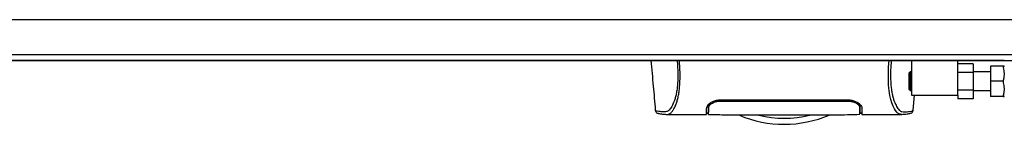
# Model space of a CAD drawing. Header units: millimetres. Extents: x 0 to 420, y 0 to 297.
# Tile 7 of 64: x 163.96 to 198.3, y 82.36 to 86. Entities that reach past the tile are written whole.
import ezdxf

# ---------------------------------------------------------------- set-up
doc = ezdxf.new("R2010")
doc.units = ezdxf.units.MM

msp = doc.modelspace()

# ---------------------------------------------------------------- linework, layer by layer
at = {"color": 7, "linetype": 'Continuous', "lineweight": 25}
for p, q in [((218.90963, 85.99515), (57.27535, 85.99515)), ((58.64924, 84.7829), (216.8892, 84.7829)), ((198.30126, 84.58085), (72.38815, 84.58085)), ((195.06857, 84.58085), (195.06857, 83.3686)), ((196.68491, 83.3686), (196.68491, 84.58085)), ((195.02008, 84.17677), (194.98775, 84.14444)), ((194.98775, 83.56256), (194.98775, 84.14444)), ((195.06857, 84.17677), (195.02008, 84.17677)), ((195.02008, 84.17677), (195.02008, 83.53023)), ((197.21023, 84.46008), (196.68491, 84.46008)), ((197.21023, 84.15679), (196.68491, 84.15679)), ((197.21023, 84.46008), (197.21023, 84.15679)), ((197.81635, 84.17677), (197.21023, 84.17677)), ((197.21023, 84.15679), (197.21023, 83.55021)), ((197.81635, 84.37881), (197.81635, 83.8535)), ((198.25616, 84.37881), (197.81635, 84.37881)), ((198.30126, 84.35861), (198.29228, 84.37881)), ((198.25616, 83.8535), (197.81635, 83.8535)), ((197.81635, 83.8535), (197.81635, 83.32819)), ((194.98775, 83.56256), (195.02008, 83.53023)), ((195.02008, 83.53023), (195.06857, 83.53023)), ((197.21023, 83.55021), (196.68491, 83.55021)), ((197.21023, 83.55021), (197.21023, 83.24692)), ((197.21023, 83.53023), (197.81635, 83.53023)), ((188.40116, 83.20884), (192.8461, 83.20884)), ((188.40116, 83.16671), (188.40117, 83.20846)), ((192.8461, 83.16667), (192.84609, 83.20851)), ((195.06857, 83.3686), (196.68491, 83.3686)), ((195.11882, 82.84302), (195.16477, 83.3686)), ((196.68491, 83.3686), (196.68491, 83.24692)), ((197.21023, 83.24692), (196.68491, 83.24692)), ((198.25616, 83.32819), (197.81635, 83.32819)), ((198.29228, 83.32819), (198.30126, 83.34839)), ((186.1382, 82.84348), (186.13791, 82.84385)), ((187.98129, 82.81112), (187.98136, 82.96425)), ((187.98478, 82.93956), (187.98546, 82.99059)), ((187.98546, 82.99059), (187.98609, 83.03701)), ((193.26248, 82.93953), (193.26059, 83.04997)), ((193.26234, 82.94769), (193.26225, 82.95338)), ((193.26248, 82.93953), (193.26276, 82.92321)), ((193.26291, 82.91465), (193.26276, 82.92321)), ((193.26423, 82.87313), (193.26301, 82.96662)), ((193.26597, 82.8156), (193.26592, 82.96425)), ((195.10905, 82.84348), (195.10935, 82.84385)), ((186.50958, 82.70321), (186.52009, 82.70321)), ((186.52009, 82.70242), (187.91134, 82.70242)), ((187.91203, 82.74283), (187.96922, 82.74283)), ((193.27799, 82.74283), (193.33522, 82.74283)), ((193.33593, 82.70242), (194.72635, 82.70242))]:
    msp.add_line(p, q, dxfattribs=at)
at = {"color": 7, "linetype": 'Continuous'}
msp.add_line((67.13504, 84.58085), (213.25243, 84.58085), dxfattribs=at)
at = {"color": 7, "linetype": 'Continuous', "lineweight": 25, "flags": 128}
msp.add_lwpolyline([(194.71468, 82.7026), (194.67531, 82.70542), (194.63669, 82.71386), (194.59481, 82.73447), (194.58398, 82.74256), (194.56923, 82.75564), (194.55602, 82.76934), (194.5525, 82.77331), (194.55151, 82.77445), (194.55121, 82.7748), (194.5511, 82.77493), (194.55106, 82.77497), (194.55105, 82.77499), (194.55104, 82.775), (194.55104, 82.775), (194.55104, 82.775), (194.55104, 82.775), (194.55104, 82.775), (194.55104, 82.775), (194.50796, 82.83169), (194.46664, 82.89896), (194.42176, 82.99009), (194.37975, 83.09862), (194.34322, 83.22035), (194.31088, 83.3641), (194.28427, 83.53309), (194.26597, 83.72071), (194.25669, 83.9241), (194.25655, 84.1352), (194.26485, 84.35257), (194.28145, 84.58085)], dxfattribs=at)
at = {"color": 7, "linetype": 'Continuous', "lineweight": 25}
for radius, start, end in [(4.04086, 247.268445, 292.912448), (3.83255, 256.586674, 283.444717)]:
    msp.add_arc((190.62363, 86.39924), radius, start, end, dxfattribs=at)
for points, knots in [([(185.9764, 84.58085), (186.00273, 84.28019), (186.05346, 83.70092), (186.10409, 83.12164), (186.12844, 82.84302)], [0, 0, 0, 0, 0.51903279, 1, 1, 1, 1]), ([(186.88828, 84.58085), (186.89429, 84.50916), (186.90625, 84.36665), (186.91478, 84.15468), (186.91487, 83.94927), (186.90527, 83.75479), (186.88633, 83.57609), (186.85917, 83.41672), (186.82532, 83.2777), (186.77391, 83.11937), (186.7014, 82.96903), (186.61248, 82.84337), (186.52207, 82.78745), (186.38638, 82.78647), (186.24156, 82.80774), (186.14022, 82.82665), (186.13878, 82.8387), (186.1382, 82.84348)], [0, 0, 0, 0, 0.032935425, 0.065473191, 0.098145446, 0.130763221, 0.163268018, 0.196035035, 0.228732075, 0.261726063, 0.327423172, 0.393754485, 0.458986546, 0.525510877, 0.704726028, 0.882943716, 1, 1, 1, 1]), ([(186.52009, 82.70321), (186.52942, 82.70307), (186.56103, 82.70258), (186.62167, 82.71042), (186.68025, 82.75325), (186.72497, 82.81037), (186.75252, 82.8508), (186.78191, 82.89998), (186.81251, 82.95938), (186.84144, 83.02655), (186.8665, 83.09423), (186.88627, 83.15569), (186.90466, 83.22118), (186.92157, 83.29068), (186.94227, 83.39055), (186.96451, 83.53101), (186.98279, 83.71864), (186.9921, 83.92129), (186.99205, 84.13329), (186.98393, 84.35396), (186.97193, 84.50426), (186.96581, 84.58085)], [0, 0, 0, 0, 0.04410353, 0.14951948, 0.25632536, 0.29580618, 0.33856228, 0.37355739, 0.42045531, 0.47076786, 0.50253416, 0.53585719, 0.56654231, 0.59634022, 0.628096, 0.68977273, 0.75268092, 0.81441027, 0.87472491, 0.93616443, 1, 1, 1, 1]), ([(194.35898, 84.58085), (194.35296, 84.50916), (194.34101, 84.36665), (194.33248, 84.15468), (194.33239, 83.94927), (194.34199, 83.75479), (194.36093, 83.57609), (194.38809, 83.41672), (194.42194, 83.2777), (194.47335, 83.11937), (194.54586, 82.96903), (194.63478, 82.84337), (194.72519, 82.78745), (194.86087, 82.78647), (195.00569, 82.80774), (195.10703, 82.82665), (195.10848, 82.8387), (195.10905, 82.84348)], [0, 0, 0, 0, 0.03293543, 0.06547319, 0.09814545, 0.13076322, 0.16326802, 0.19603503, 0.22873208, 0.26172606, 0.32742317, 0.39375449, 0.45898655, 0.52551088, 0.70472603, 0.88294372, 1, 1, 1, 1]), ([(198.25616, 84.37881), (198.27025, 84.31319), (198.29888, 84.17995), (198.29027, 84.00178), (198.26547, 83.89398), (198.25616, 83.8535)], [0, 0, 0, 0, 0.377295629, 0.766155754, 1, 1, 1, 1]), ([(198.29138, 84.37881), (198.29167, 84.37881), (198.2979, 84.37881), (198.28075, 84.37881), (198.26118, 84.37881), (198.25616, 84.37881)], [0, 0, 0, 0, 0.03593448, 0.75288814, 1, 1, 1, 1]), ([(198.25616, 83.8535), (198.27025, 83.78788), (198.29888, 83.65464), (198.29027, 83.47647), (198.26547, 83.36867), (198.25616, 83.32819)], [0, 0, 0, 0, 0.377295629, 0.766155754, 1, 1, 1, 1]), ([(187.91963, 82.9399), (187.92698, 82.96658), (187.94167, 83.01991), (188.04093, 83.10697), (188.17491, 83.17445), (188.30537, 83.20553), (188.37673, 83.20799), (188.40116, 83.20884)], [0, 0, 0, 0, 0.24267004, 0.4850883, 0.73180572, 0.90817203, 1, 1, 1, 1]), ([(187.98478, 82.93957), (187.99068, 82.96244), (188.00251, 83.00833), (188.08721, 83.08169), (188.20311, 83.13795), (188.31666, 83.16393), (188.37937, 83.16601), (188.40116, 83.16673)], [0, 0, 0, 0, 0.24096485, 0.48337497, 0.7285961, 0.90568571, 1, 1, 1, 1]), ([(188.40116, 83.16673), (188.55368, 83.1668), (189.31628, 83.16715), (190.79792, 83.16807), (192.12705, 83.16718), (192.8461, 83.1667)], [0, 0, 0, 0, 0.10293933, 0.51469663, 1, 1, 1, 1]), ([(192.8461, 83.20884), (192.89311, 83.20574), (192.98696, 83.19956), (193.11472, 83.15491), (193.22463, 83.0921), (193.30807, 83.01481), (193.3211, 82.96491), (193.32763, 82.9399)], [0, 0, 0, 0, 0.17602394, 0.35136334, 0.54466667, 0.77179405, 1, 1, 1, 1]), ([(192.8461, 83.1667), (192.88629, 83.16425), (192.9657, 83.15941), (193.07493, 83.12407), (193.16974, 83.07328), (193.24498, 83.0071), (193.25648, 82.9627), (193.26248, 82.93953)], [0, 0, 0, 0, 0.17334583, 0.34244333, 0.53261108, 0.75610773, 1, 1, 1, 1]), ([(193.27383, 82.98373), (193.26891, 83.00804), (193.26034, 83.05033), (193.20535, 83.09364), (193.18197, 83.11206)], [0, 0, 0, 0, 0.57480988, 1, 1, 1, 1]), ([(198.25616, 83.32819), (198.26118, 83.32819), (198.28033, 83.32819), (198.29753, 83.32819), (198.29132, 83.32819), (198.29086, 83.32819)], [0, 0, 0, 0, 0.2471015, 0.94342069, 1, 1, 1, 1]), ([(186.12836, 82.84388), (186.13611, 82.8201), (186.15359, 82.76645), (186.19682, 82.74654), (186.21983, 82.73945), (186.26403, 82.73182), (186.33211, 82.72066), (186.42305, 82.70637), (186.49745, 82.7038), (186.53282, 82.70258)], [0, 0, 0, 0, 0.09524506, 0.21481146, 0.35891782, 0.50454818, 0.68519164, 0.85037784, 1, 1, 1, 1]), ([(187.91134, 82.70278), (187.91133, 82.70266), (187.91129, 82.70143), (187.91143, 82.70509), (187.91195, 82.71977), (187.91373, 82.77098), (187.91636, 82.84695), (187.91864, 82.91195), (187.91963, 82.9399)], [0, 0, 0, 0, 0.02175985, 0.22405071, 0.42672984, 0.63314278, 0.8422428, 1, 1, 1, 1]), ([(187.97343, 82.98373), (187.97234, 82.92138), (187.97096, 82.84245), (187.97048, 82.8152), (187.97038, 82.80947)], [0, 0, 0, 0, 0.78995763, 1, 1, 1, 1]), ([(188.06138, 83.11067), (188.0382, 83.09134), (187.98653, 83.04826), (187.97808, 83.00667), (187.97343, 82.98373)], [0, 0, 0, 0, 0.448659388, 1, 1, 1, 1]), ([(187.98063, 82.70215), (187.98064, 82.70264), (187.98066, 82.70366), (187.98091, 82.71797), (187.98177, 82.76732), (187.98311, 82.84404), (187.98427, 82.91054), (187.98478, 82.93957)], [0, 0, 0, 0, 0.19851654, 0.40682671, 0.6188004, 0.83361426, 1, 1, 1, 1]), ([(187.98129, 82.81112), (187.98129, 82.80094), (187.98128, 82.78785), (187.98127, 82.77868), (187.98127, 82.77663)], [0, 0, 0, 0, 0.77695019, 1, 1, 1, 1]), ([(187.98382, 82.96841), (187.98342, 82.93185), (187.98291, 82.88585), (187.98235, 82.83515), (187.98224, 82.82543), (187.98222, 82.82362)], [0, 0, 0, 0, 0.75900624, 0.95507672, 1, 1, 1, 1]), ([(187.98546, 82.99059), (187.9852, 82.9716), (187.98466, 82.93358), (187.98404, 82.89742), (187.98373, 82.87932)], [0, 0, 0, 0, 0.49955274, 1, 1, 1, 1]), ([(193.26326, 82.89493), (193.26389, 82.85879), (193.26525, 82.78091), (193.26613, 82.73052), (193.26625, 82.72324), (193.26627, 82.72211)], [0, 0, 0, 0, 0.422346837, 0.910210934, 1, 1, 1, 1]), ([(193.26339, 82.77948), (193.26459, 82.77945), (193.27824, 82.77911), (193.27781, 82.77874), (193.27742, 82.77839)], [0, 0, 0, 0, 0.08826116, 1, 1, 1, 1]), ([(193.26633, 82.71881), (193.26609, 82.73395), (193.26581, 82.75149), (193.26538, 82.78454), (193.26532, 82.78906)], [0, 0, 0, 0, 0.86329129, 1, 1, 1, 1]), ([(193.266, 82.77707), (193.26599, 82.78045), (193.26598, 82.79146), (193.26597, 82.80571), (193.26597, 82.8156)], [0, 0, 0, 0, 0.30662051, 1, 1, 1, 1]), ([(193.27799, 82.74527), (193.278, 82.74467), (193.27802, 82.74355), (193.27775, 82.75949), (193.27673, 82.81792), (193.27499, 82.91751), (193.27383, 82.98373)], [0, 0, 0, 0, 0.21823742, 0.4132441, 0.60983492, 1, 1, 1, 1]), ([(193.32763, 82.9399), (193.32961, 82.88345), (193.33362, 82.76889), (193.33585, 82.70405), (193.33597, 82.70132), (193.33593, 82.70247), (193.33593, 82.7025)], [0, 0, 0, 0, 0.33253016, 0.67483713, 0.99270757, 1, 1, 1, 1]), ([(194.71444, 82.70258), (194.7498, 82.7038), (194.82421, 82.70637), (194.91515, 82.72066), (194.98323, 82.73182), (195.02743, 82.73945), (195.05044, 82.74654), (195.09367, 82.76645), (195.11115, 82.8201), (195.1189, 82.84388)], [0, 0, 0, 0, 0.149622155, 0.314808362, 0.495451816, 0.641082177, 0.785188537, 0.904754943, 1, 1, 1, 1]), ([(187.9718, 82.7403), (187.95303, 82.73991), (187.91802, 82.73919), (187.9143, 82.73836), (187.91258, 82.73798)], [0, 0, 0, 0, 0.53619641, 1, 1, 1, 1]), ([(187.98065, 82.70377), (188.19059, 82.69765), (188.61996, 82.68512), (189.27225, 82.68354), (189.94028, 82.68393), (190.6878, 82.68472), (191.51144, 82.68488), (192.39528, 82.68193), (192.97935, 82.69668), (193.2666, 82.70394)], [0, 0, 0, 0, 0.12113183, 0.24774381, 0.37318266, 0.49813276, 0.66585272, 0.83566481, 1, 1, 1, 1]), ([(193.33468, 82.73798), (193.3315, 82.73857), (193.32694, 82.73942), (193.28502, 82.74011), (193.27226, 82.74033)], [0, 0, 0, 0, 0.69560902, 1, 1, 1, 1]), ([(194.72635, 82.70317), (194.72295, 82.70272), (194.7194, 82.70225), (194.71486, 82.70259), (194.71468, 82.7026)], [0, 0, 0, 0, 0.96013712, 1, 1, 1, 1])]:
    msp.add_open_spline(points, degree=3, knots=knots, dxfattribs=at)

doc.saveas('drawing.dxf')
